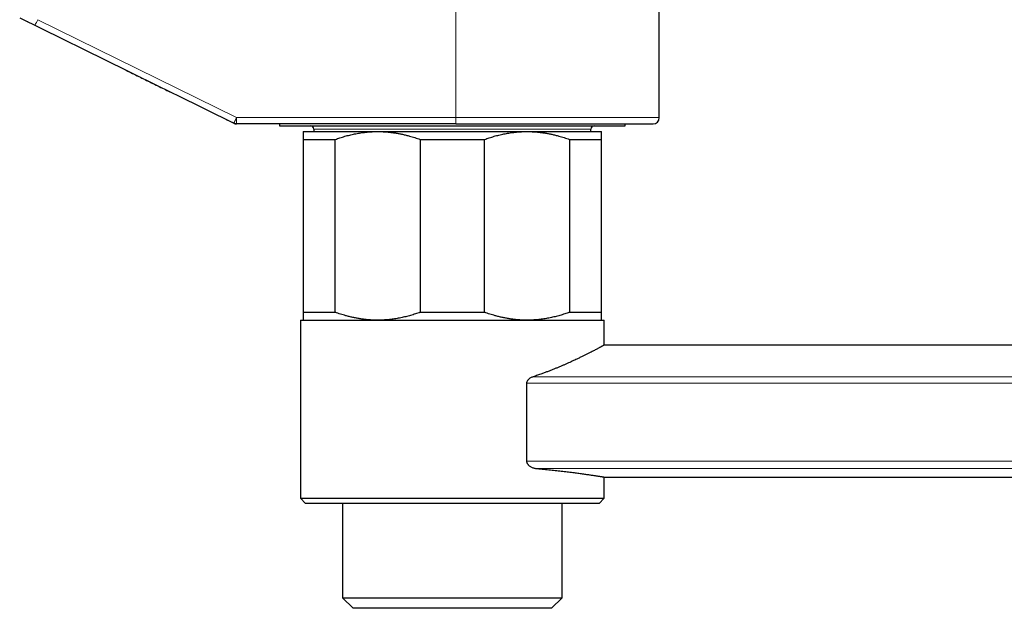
# Model space of a CAD drawing. Header units: millimetres. Extents: x 8 to 1267, y 12 to 1009.
# Tile 63 of 72: x 962 to 1056, y 649 to 705. Entities that reach past the tile are written whole.
import ezdxf

# ---------------------------------------------------------------- set-up
doc = ezdxf.new("R2010")
doc.units = ezdxf.units.MM

msp = doc.modelspace()

# ---------------------------------------------------------------- linework, layer by layer
at = {"color": 7, "linetype": 'Continuous', "lineweight": 30}
for p, q in [((1022.937, 696.13), (1022.937, 721.862)), ((961.895, 705.646), (972.109, 700.62)), ((976.786, 698.319), (982.324, 695.592)), ((982.324, 695.592), (981.635, 695.932)), ((1003.521, 695.53), (982.589, 695.53)), ((986.687, 695.53), (986.687, 695.33)), ((1019.687, 695.33), (1019.687, 695.53)), ((986.687, 695.33), (992.739, 695.33)), ((988.937, 694.796), (996.062, 694.796)), ((989.967, 695.03), (989.967, 694.796)), ((992.739, 695.33), (1019.687, 695.33)), ((996.062, 694.796), (1010.312, 694.796)), ((1010.312, 694.796), (1017.437, 694.796)), ((1016.408, 694.796), (1016.408, 695.03)), ((988.937, 694.046), (992.006, 694.046)), ((988.937, 694.046), (988.937, 677.546)), ((992.006, 677.546), (992.006, 694.046)), ((1000.118, 694.046), (1006.256, 694.046)), ((1000.118, 694.046), (1000.118, 677.546)), ((1006.256, 677.546), (1006.256, 694.046)), ((1014.368, 694.046), (1014.368, 677.546)), ((1014.368, 694.046), (1017.437, 694.046)), ((1017.437, 677.546), (1017.437, 694.046)), ((988.937, 677.546), (992.006, 677.546)), ((1000.118, 677.546), (1006.256, 677.546)), ((1014.368, 677.546), (1017.437, 677.546)), ((988.687, 676.796), (988.687, 659.796)), ((988.687, 676.796), (1017.687, 676.796)), ((1017.687, 674.423), (1017.687, 676.796)), ((1263.287, 674.423), (1017.687, 674.423)), ((1010.274, 670.776), (1010.274, 663.326)), ((1017.686, 661.823), (1242.538, 661.823)), ((1017.687, 659.796), (1017.687, 661.823)), ((988.687, 659.796), (989.187, 659.296)), ((988.687, 659.796), (1017.687, 659.796)), ((1017.187, 659.296), (1017.687, 659.796)), ((1017.187, 659.296), (989.187, 659.296)), ((992.71, 659.296), (992.71, 650.296)), ((1013.665, 650.296), (1013.665, 659.296)), ((992.71, 650.296), (993.71, 649.296)), ((992.71, 650.296), (1013.665, 650.296)), ((1012.665, 649.296), (1013.665, 650.296)), ((1012.665, 649.296), (993.71, 649.296))]:
    msp.add_line(p, q, dxfattribs=at)
at = {"color": 252, "linetype": 'Continuous', "lineweight": 0}
for p, q in [((1003.532, 720.497), (1003.532, 696.13)), ((963.346, 704.936), (976.786, 698.319)), ((982.6, 696.13), (963.622, 705.474)), ((982.6, 696.13), (1003.532, 696.13)), ((1003.532, 696.13), (1022.937, 696.13)), ((1016.408, 695.03), (989.967, 695.03)), ((1010.905, 671.396), (1254.037, 671.396)), ((1254.037, 670.776), (1010.274, 670.776)), ((1010.274, 663.326), (1254.037, 663.326)), ((1254.037, 662.633), (1011.262, 662.633))]:
    msp.add_line(p, q, dxfattribs=at)
for centre, radius, start, end in [((954.857, 709.62), 9.696, 331.11036, 334.68434), ((973.997, 695.98), 8.604, 357.00167, 0.99863), ((994.929, 695.98), 8.604, 357.00167, 0.99863)]:
    msp.add_arc(centre, radius, start, end, dxfattribs=at)
at = {"color": 7, "linetype": 'Continuous', "lineweight": 30}
for centre, radius, start, end in [((1022.337, 696.13), 0.6, 270, 0), ((989.667, 695.03), 0.3, 0, 90), ((1016.708, 695.03), 0.3, 90, 180)]:
    msp.add_arc(centre, radius, start, end, dxfattribs=at)
at = {"color": 252, "linetype": 'Continuous', "lineweight": 0}
for points, knots in [([(961.933, 705.632), (962.025, 705.586), (962.208, 705.496), (962.489, 705.358), (962.772, 705.218), (963.058, 705.078), (963.25, 704.983), (963.346, 704.936)], [0, 0, 0, 0, 0.200646, 0.400332, 0.599721, 0.799425, 1, 1, 1, 1]), ([(982.324, 695.592), (982.325, 695.593), (982.327, 695.594), (982.335, 695.608), (982.346, 695.627), (982.359, 695.653), (982.375, 695.683), (982.392, 695.716), (982.407, 695.746), (982.421, 695.773), (982.434, 695.797), (982.446, 695.821), (982.457, 695.845), (982.468, 695.866), (982.479, 695.887), (982.488, 695.906), (982.499, 695.928), (982.512, 695.953), (982.526, 695.981), (982.538, 696.005), (982.55, 696.03), (982.562, 696.054), (982.575, 696.08), (982.584, 696.1), (982.592, 696.115), (982.595, 696.124), (982.598, 696.128), (982.6, 696.13)], [0, 0, 0, 0, 0.087335, 0.167575, 0.240718, 0.306761, 0.38375, 0.448117, 0.499858, 0.54044, 0.578358, 0.613611, 0.646199, 0.676122, 0.70338, 0.727973, 0.749901, 0.789659, 0.823954, 0.852784, 0.87615, 0.912787, 0.9385, 0.969352, 0.983459, 0.992068, 1, 1, 1, 1])]:
    msp.add_open_spline(points, degree=3, knots=knots, dxfattribs=at)
at = {"color": 7, "linetype": 'Continuous', "lineweight": 30}
for points, knots in [([(972.053, 700.647), (972.454, 700.449), (973.257, 700.055), (974.465, 699.46), (975.641, 698.882), (976.416, 698.501), (976.786, 698.319)], [0, 0, 0, 0, 0.256016, 0.511399, 0.766137, 1, 1, 1, 1]), ([(1003.521, 695.53), (1003.703, 695.53), (1004.066, 695.53), (1004.609, 695.53), (1005.151, 695.53), (1005.653, 695.53), (1006.114, 695.53), (1006.536, 695.53), (1006.965, 695.53), (1007.463, 695.53), (1008.029, 695.53), (1008.651, 695.53), (1009.267, 695.53), (1009.877, 695.53), (1010.427, 695.53), (1010.919, 695.53), (1011.355, 695.53), (1011.784, 695.53), (1012.208, 695.53), (1012.626, 695.53), (1013.039, 695.53), (1013.446, 695.53), (1013.869, 695.53), (1014.307, 695.53), (1014.757, 695.53), (1015.196, 695.53), (1015.625, 695.53), (1016.043, 695.53), (1016.451, 695.53), (1016.87, 695.53), (1017.297, 695.53), (1017.729, 695.53), (1018.144, 695.53), (1018.541, 695.53), (1018.921, 695.53), (1019.264, 695.53), (1019.573, 695.53), (1019.849, 695.53), (1020.111, 695.53), (1020.36, 695.53), (1020.595, 695.53), (1020.815, 695.53), (1021.001, 695.53), (1021.157, 695.53), (1021.287, 695.53), (1021.409, 695.53), (1021.523, 695.53), (1021.63, 695.53), (1021.736, 695.53), (1021.838, 695.53), (1021.936, 695.53), (1022.022, 695.53), (1022.106, 695.53), (1022.185, 695.53), (1022.253, 695.53), (1022.301, 695.53), (1022.332, 695.53), (1022.335, 695.53), (1022.337, 695.53)], [0, 0, 0, 0, 0.018327, 0.03662, 0.054895, 0.073167, 0.08753, 0.101907, 0.116306, 0.131538, 0.153285, 0.175, 0.196709, 0.218437, 0.240209, 0.256318, 0.272396, 0.288452, 0.304498, 0.320542, 0.336596, 0.352668, 0.36877, 0.387561, 0.406311, 0.425036, 0.443752, 0.462473, 0.481218, 0.5, 0.521919, 0.543785, 0.565624, 0.587461, 0.609321, 0.63123, 0.649637, 0.668006, 0.68635, 0.704686, 0.723028, 0.741391, 0.759789, 0.772734, 0.785658, 0.798567, 0.811466, 0.82436, 0.837254, 0.852459, 0.867679, 0.882925, 0.897352, 0.917893, 0.938407, 0.958916, 0.97944, 1, 1, 1, 1]), ([(988.937, 694.796), (988.937, 694.796), (988.937, 694.795), (988.937, 694.782), (988.937, 694.742), (988.937, 694.68), (988.937, 694.595), (988.937, 694.489), (988.937, 694.361), (988.937, 694.215), (988.937, 694.103), (988.937, 694.046)], [0, 0, 0, 0, 0.031669, 0.150985, 0.270301, 0.390349, 0.510398, 0.632502, 0.754609, 0.877303, 1, 1, 1, 1]), ([(992.006, 694.046), (992.158, 694.099), (992.461, 694.206), (992.922, 694.345), (993.387, 694.468), (993.859, 694.574), (994.335, 694.661), (994.817, 694.727), (995.302, 694.773), (995.718, 694.793), (995.971, 694.795), (996.062, 694.796)], [0, 0, 0, 0, 0.115384, 0.230766, 0.346615, 0.462462, 0.579977, 0.69749, 0.81568, 0.933869, 1, 1, 1, 1]), ([(996.062, 694.796), (996.175, 694.795), (996.401, 694.793), (996.739, 694.776), (997.077, 694.75), (997.415, 694.712), (997.754, 694.665), (998.093, 694.606), (998.432, 694.537), (998.772, 694.458), (999.168, 694.354), (999.618, 694.221), (999.952, 694.104), (1000.118, 694.046)], [0, 0, 0, 0, 0.082053, 0.164121, 0.246175, 0.328767, 0.411375, 0.493969, 0.578085, 0.662214, 0.746332, 0.873164, 1, 1, 1, 1]), ([(1006.256, 694.046), (1006.408, 694.099), (1006.711, 694.206), (1007.172, 694.345), (1007.637, 694.468), (1008.109, 694.574), (1008.585, 694.661), (1009.067, 694.727), (1009.552, 694.773), (1009.968, 694.793), (1010.221, 694.795), (1010.312, 694.796)], [0, 0, 0, 0, 0.115384, 0.230766, 0.346615, 0.462462, 0.579977, 0.69749, 0.81568, 0.933869, 1, 1, 1, 1]), ([(1010.312, 694.796), (1010.425, 694.795), (1010.651, 694.793), (1010.989, 694.776), (1011.327, 694.75), (1011.665, 694.712), (1012.004, 694.665), (1012.343, 694.606), (1012.682, 694.537), (1013.022, 694.458), (1013.418, 694.354), (1013.868, 694.221), (1014.202, 694.104), (1014.368, 694.046)], [0, 0, 0, 0, 0.082053, 0.164121, 0.246175, 0.328767, 0.411375, 0.493969, 0.578085, 0.662214, 0.746332, 0.873164, 1, 1, 1, 1]), ([(1017.437, 694.046), (1017.437, 694.101), (1017.437, 694.211), (1017.437, 694.355), (1017.437, 694.481), (1017.437, 694.576), (1017.437, 694.646), (1017.437, 694.696), (1017.437, 694.737), (1017.437, 694.768), (1017.437, 694.788), (1017.437, 694.795), (1017.437, 694.796), (1017.437, 694.796)], [0, 0, 0, 0, 0.119522, 0.239043, 0.359086, 0.479126, 0.560403, 0.641692, 0.722967, 0.80475, 0.886548, 0.968331, 1, 1, 1, 1]), ([(988.937, 677.546), (988.937, 677.491), (988.937, 677.381), (988.937, 677.238), (988.937, 677.111), (988.937, 677.016), (988.937, 676.946), (988.937, 676.896), (988.937, 676.855), (988.937, 676.825), (988.937, 676.805), (988.937, 676.797), (988.937, 676.796), (988.937, 676.796)], [0, 0, 0, 0, 0.119522, 0.239043, 0.359086, 0.479126, 0.560403, 0.641692, 0.722967, 0.80475, 0.886548, 0.968331, 1, 1, 1, 1]), ([(996.062, 676.796), (995.949, 676.797), (995.724, 676.799), (995.386, 676.816), (995.047, 676.842), (994.709, 676.88), (994.371, 676.928), (994.032, 676.986), (993.692, 677.055), (993.352, 677.134), (992.956, 677.238), (992.507, 677.371), (992.173, 677.488), (992.006, 677.546)], [0, 0, 0, 0, 0.082053, 0.164121, 0.246175, 0.328767, 0.411375, 0.493969, 0.578085, 0.662214, 0.746332, 0.873164, 1, 1, 1, 1]), ([(1000.118, 677.546), (999.967, 677.493), (999.663, 677.387), (999.202, 677.247), (998.737, 677.124), (998.266, 677.018), (997.789, 676.932), (997.307, 676.865), (996.822, 676.82), (996.406, 676.799), (996.153, 676.797), (996.062, 676.796)], [0, 0, 0, 0, 0.115384, 0.230766, 0.346615, 0.462462, 0.579977, 0.69749, 0.81568, 0.933869, 1, 1, 1, 1]), ([(1010.312, 676.796), (1010.199, 676.797), (1009.974, 676.799), (1009.636, 676.816), (1009.297, 676.842), (1008.959, 676.88), (1008.621, 676.928), (1008.282, 676.986), (1007.942, 677.055), (1007.602, 677.134), (1007.206, 677.238), (1006.757, 677.371), (1006.423, 677.488), (1006.256, 677.546)], [0, 0, 0, 0, 0.082053, 0.164121, 0.246175, 0.328767, 0.411375, 0.493969, 0.578085, 0.662214, 0.746332, 0.873164, 1, 1, 1, 1]), ([(1014.368, 677.546), (1014.217, 677.493), (1013.913, 677.387), (1013.452, 677.247), (1012.987, 677.124), (1012.516, 677.018), (1012.039, 676.932), (1011.557, 676.865), (1011.072, 676.82), (1010.656, 676.799), (1010.403, 676.797), (1010.312, 676.796)], [0, 0, 0, 0, 0.115384, 0.230766, 0.346615, 0.462462, 0.579977, 0.69749, 0.81568, 0.933869, 1, 1, 1, 1]), ([(1017.437, 676.796), (1017.437, 676.796), (1017.437, 676.797), (1017.437, 676.811), (1017.437, 676.85), (1017.437, 676.913), (1017.437, 676.997), (1017.437, 677.103), (1017.437, 677.231), (1017.437, 677.377), (1017.437, 677.49), (1017.437, 677.546)], [0, 0, 0, 0, 0.031669, 0.150985, 0.270301, 0.390349, 0.510398, 0.632502, 0.754609, 0.877303, 1, 1, 1, 1]), ([(1017.687, 674.423), (1017.686, 674.422), (1017.684, 674.421), (1017.661, 674.409), (1017.617, 674.385), (1017.553, 674.35), (1017.478, 674.309), (1017.398, 674.266), (1017.321, 674.224), (1017.235, 674.177), (1017.139, 674.126), (1017.035, 674.07), (1016.904, 674.001), (1016.743, 673.917), (1016.546, 673.814), (1016.33, 673.703), (1016.096, 673.583), (1015.843, 673.457), (1015.572, 673.323), (1015.284, 673.183), (1015.009, 673.052), (1014.752, 672.932), (1014.517, 672.824), (1014.274, 672.714), (1014.023, 672.602), (1013.765, 672.489), (1013.497, 672.374), (1013.221, 672.259), (1012.936, 672.142), (1012.643, 672.025), (1012.342, 671.908), (1012.035, 671.792), (1011.694, 671.667), (1011.319, 671.534), (1011.043, 671.442), (1010.905, 671.396)], [0, 0, 0, 0, 0.0258068, 0.0615867, 0.0973666, 0.1334017, 0.169437, 0.1939836, 0.2185351, 0.2430818, 0.2678023, 0.2925277, 0.3172484, 0.3532089, 0.3891697, 0.4253485, 0.4615275, 0.4983554, 0.5351835, 0.5722197, 0.6092562, 0.6357368, 0.6622219, 0.6887027, 0.7153415, 0.7419847, 0.7686236, 0.795746, 0.8228729, 0.8499953, 0.8772819, 0.9045731, 0.9318596, 0.9659112, 1, 1, 1, 1]), ([(1010.905, 671.396), (1010.861, 671.38), (1010.774, 671.349), (1010.648, 671.286), (1010.543, 671.218), (1010.461, 671.149), (1010.399, 671.085), (1010.344, 671.012), (1010.306, 670.938), (1010.284, 670.869), (1010.275, 670.818), (1010.275, 670.786), (1010.274, 670.776)], [0, 0, 0, 0, 0.157144, 0.314533, 0.471299, 0.564897, 0.658417, 0.75312, 0.847563, 0.908359, 0.969098, 1, 1, 1, 1]), ([(1010.274, 663.326), (1010.275, 663.306), (1010.277, 663.264), (1010.293, 663.199), (1010.32, 663.133), (1010.36, 663.068), (1010.407, 663.009), (1010.46, 662.955), (1010.533, 662.893), (1010.629, 662.828), (1010.748, 662.766), (1010.872, 662.716), (1011, 662.677), (1011.131, 662.648), (1011.218, 662.638), (1011.262, 662.633)], [0, 0, 0, 0, 0.04276, 0.08555, 0.138647, 0.191839, 0.24798, 0.304342, 0.36062, 0.46467, 0.569116, 0.673407, 0.782207, 0.89117, 1, 1, 1, 1]), ([(1011.262, 662.633), (1011.372, 662.623), (1011.593, 662.602), (1011.917, 662.571), (1012.235, 662.54), (1012.546, 662.507), (1012.851, 662.475), (1013.151, 662.442), (1013.444, 662.409), (1013.732, 662.375), (1014.012, 662.342), (1014.283, 662.309), (1014.546, 662.276), (1014.797, 662.243), (1015.036, 662.212), (1015.263, 662.182), (1015.481, 662.152), (1015.69, 662.123), (1015.89, 662.095), (1016.082, 662.068), (1016.264, 662.041), (1016.438, 662.016), (1016.601, 661.992), (1016.753, 661.969), (1016.895, 661.947), (1017.023, 661.928), (1017.139, 661.91), (1017.243, 661.894), (1017.337, 661.879), (1017.419, 661.866), (1017.491, 661.855), (1017.552, 661.845), (1017.603, 661.837), (1017.642, 661.83), (1017.669, 661.826), (1017.685, 661.824), (1017.686, 661.823), (1017.686, 661.823)], [0, 0, 0, 0, 0.02826, 0.056526, 0.084786, 0.113242, 0.141704, 0.170161, 0.199235, 0.228315, 0.257389, 0.286676, 0.315969, 0.345257, 0.373517, 0.401783, 0.430043, 0.4585, 0.486963, 0.51542, 0.544502, 0.57359, 0.602673, 0.631972, 0.661278, 0.690578, 0.718689, 0.746805, 0.774916, 0.803226, 0.831542, 0.859851, 0.888791, 0.917736, 0.946675, 0.975833, 1, 1, 1, 1])]:
    msp.add_open_spline(points, degree=3, knots=knots, dxfattribs=at)
for points in [[(982.589, 695.53), (982.566, 695.531), (982.521, 695.533), (982.453, 695.545), (982.387, 695.564), (982.345, 695.583), (982.324, 695.592)], [(982.324, 695.592), (982.345, 695.583), (982.387, 695.564), (982.453, 695.545), (982.521, 695.533), (982.566, 695.531), (982.589, 695.53)]]:
    msp.add_open_spline(points, degree=3, dxfattribs=at)

doc.saveas('drawing.dxf')
